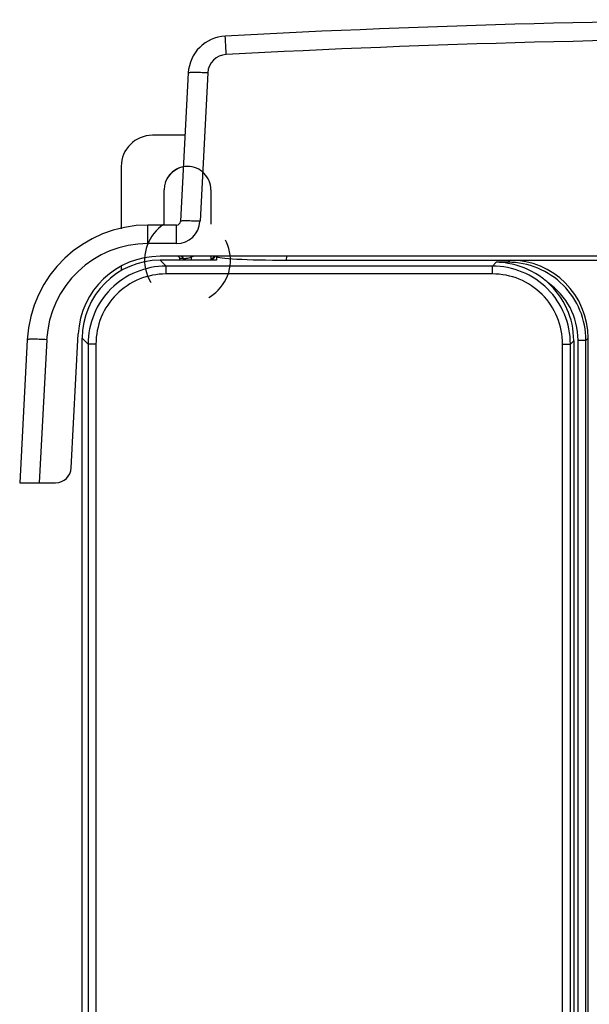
# Model space of a CAD drawing. Header units: millimetres. Extents: x 0 to 1400, y 0 to 1300.
# Tile 39 of 78: x 416 to 489, y 785 to 911. Entities that reach past the tile are written whole.
import ezdxf

# ---------------------------------------------------------------- set-up
doc = ezdxf.new("R2010")
doc.units = ezdxf.units.MM
doc.header["$LTSCALE"] = 84.740741
doc.linetypes.add('DOT', pattern=[0.2, 0.1, -0.1])
doc.linetypes.add('HIDDEN', pattern=[0.2, 0.1, -0.1])
doc.layers.add('00_COMPONENTS', color=7, linetype='CONTINUOUS')
doc.layers.add('DEFAULT_2', color=8, linetype='HIDDEN')

msp = doc.modelspace()

# ---------------------------------------------------------------- linework, layer by layer
at = {"layer": '00_COMPONENTS', "color": 9, "linetype": 'CONTINUOUS'}
for p, q in [((442.36, 906.21), (442.34, 906.52)), ((439.99, 903.84), (439, 884.84)), ((432.33, 881.99), (432.33, 884.36)), ((436, 881.99), (436, 884.36)), ((436, 881.99), (432.33, 881.99)), ((437.87, 880.36), (437.9, 880.27)), ((450.08, 879.86), (450.11, 880.36)), ((434.65, 879.1), (433.88, 879.86)), ((434.65, 878.1), (434.65, 879.1)), ((476.47, 879.1), (434.65, 879.1)), ((437.91, 879.86), (437.9, 880.27)), ((476.47, 879.1), (476.96, 879.59)), ((476.47, 878.1), (476.47, 879.1)), ((478.46, 879.59), (476.96, 879.59)), ((478.46, 879.59), (478.74, 879.86)), ((478.46, 879.45), (478.46, 879.59)), ((476.47, 878.1), (434.65, 878.1)), ((419.35, 869.67), (418.39, 851.36)), ((424.66, 869.11), (423.9, 869.88)), ((424.66, 869.11), (424.66, 742.11)), ((425.66, 869.11), (424.66, 869.11)), ((425.66, 869.11), (425.66, 742.11)), ((485.46, 742.11), (485.46, 869.11)), ((485.46, 869.11), (486.46, 869.11)), ((486.9, 869.55), (486.46, 869.11)), ((486.46, 742.11), (486.46, 869.11)), ((487.45, 731.69), (487.45, 869.6)), ((487.45, 869.6), (488.45, 869.6)), ((488.45, 869.6), (488.72, 869.88)), ((488.45, 731.64), (488.45, 869.6))]:
    msp.add_line(p, q, dxfattribs=at)
at = {"layer": '00_COMPONENTS', "color": 7, "linetype": 'CONTINUOUS'}
for p, q in [((437.5, 903.84), (436.5, 884.84)), ((436, 884.36), (432.33, 884.36)), ((608.91, 880.36), (433.88, 880.36)), ((440.4, 880.36), (440.37, 879.86)), ((441.12, 880.34), (441.1, 879.86)), ((441.1, 879.86), (433.88, 879.86)), ((436.41, 879.86), (436.4, 880.07)), ((450.08, 879.86), (493.47, 879.86)), ((422.5, 853.26), (423.4, 870.41)), ((416.85, 869.67), (415.89, 851.36)), ((423.9, 371.36), (423.9, 869.88)), ((486.9, 869.55), (486.9, 741.67)), ((488.72, 731.44), (488.72, 869.88)), ((415.89, 851.36), (420.5, 851.36))]:
    msp.add_line(p, q, dxfattribs=at)
at = {"layer": '00_COMPONENTS', "color": 3, "linetype": 'CONTINUOUS'}
for p, q in [((437.08, 895.86), (432.9, 895.86)), ((428.9, 891.86), (428.9, 883.88)), ((434.4, 884.47), (434.4, 888.86)), ((428.9, 879.1), (428.9, 878.52))]:
    msp.add_line(p, q, dxfattribs=at)
at = {"layer": '00_COMPONENTS', "color": 7, "linetype": 'CONTINUOUS'}
for centre, radius, start, end in [((521.4, -590.84), 1501.5, 86.97751, 93.02249), ((442.49, 903.58), 5, 93.0225, 177), ((432.33, 868.86), 15.5, 90, 177), ((436, 884.86), 0.5, 270, 357), ((433.88, 869.86), 10.5, 90, 177), ((436.1, 880.06), 0.3, 1, 90), ((440.1, 880.86), 1, 285.6809, 330.8779), ((439.95, 880.86), 1, 295.3345, 327.9976), ((433.9, 869.86), 10, 90.0785, 179.9215), ((476.79, 869.72), 9.87, 80.2608, 89.0115), ((476.91, 869.56), 9.98, 359.9784, 48.2139), ((420.5, 853.36), 2, 270, 357)]:
    msp.add_arc(centre, radius, start, end, dxfattribs=at)
at = {"layer": '00_COMPONENTS', "color": 9, "linetype": 'CONTINUOUS'}
for centre, radius, start, end in [((521.4, -590.72), 1499.01, 86.97753, 93.02247), ((442.49, 903.71), 2.5, 93.0227, 176.9998), ((437.55, 857.08), 46.83, 87.0059, 87.6405), ((436, 884.99), 3, 270.0031, 356.9969), ((436.55, 838.07), 46.83, 87.0059, 87.6405), ((432.33, 868.99), 13, 90, 177), ((436.6, 884.37), 4.3, 287.5592, 291.346), ((436.82, 883.1), 3.03, 269.9986, 276.999), ((436.81, 883.13), 3.06, 276.9969, 278.7943), ((436.81, 883.15), 3.08, 278.8148, 290.7016), ((478.46, 869.61), 8.98, 359.9768, 55.3966)]:
    msp.add_arc(centre, radius, start, end, dxfattribs=at)
at = {"layer": '00_COMPONENTS', "color": 3, "linetype": 'CONTINUOUS'}
for centre, radius, start, end in [((432.9, 891.86), 4, 90, 180), ((437.4, 888.86), 3, 100.1948, 180), ((437.4, 879.86), 5.5, 123.0557, 125.0304), ((437.4, 879.86), 5.5, 176.8158, 182.1768)]:
    msp.add_arc(centre, radius, start, end, dxfattribs=at)
at = {"layer": '00_COMPONENTS', "color": 7, "linetype": 'CONTINUOUS'}
for centre, major_axis, ratio, start_param, end_param in [((450.13, 880.34), (9.01, 0), 0.052551, 3.139282, 4.706883), ((478.71, 869.85), (7.09, 7.09), 0.997265, -0.784029, 0.784029)]:
    msp.add_ellipse(centre, major_axis=major_axis, ratio=ratio, start_param=start_param, end_param=end_param, dxfattribs=at)
at = {"layer": '00_COMPONENTS', "color": 9, "linetype": 'CONTINUOUS'}
for points, knots in [([(442.34, 906.52), (442.33, 906.79), (442.31, 907.18), (442.28, 907.67), (442.26, 907.97), (442.25, 908.22), (442.24, 908.39), (442.23, 908.48), (442.23, 908.53), (442.22, 908.55), (442.23, 908.57), (442.23, 908.57)], [0, 0, 0, 0, 0.395603, 0.568271, 0.717205, 0.838023, 0.927116, 0.958775, 0.981573, 0.995363, 1, 1, 1, 1]), ([(439.47, 903.87), (439.21, 903.88), (438.84, 903.89), (438.37, 903.9), (438.07, 903.9), (437.84, 903.89), (437.66, 903.88), (437.57, 903.87), (437.5, 903.86), (437.5, 903.84)], [0, 0, 0, 0, 0.395327, 0.56716, 0.715235, 0.835224, 0.923834, 0.978717, 1, 1, 1, 1]), ([(438.48, 884.86), (438.22, 884.87), (437.84, 884.88), (437.37, 884.89), (437.08, 884.89), (436.84, 884.89), (436.66, 884.88), (436.57, 884.86), (436.5, 884.85), (436.5, 884.84)], [0, 0, 0, 0, 0.395327, 0.56716, 0.715235, 0.835224, 0.923834, 0.978717, 1, 1, 1, 1]), ([(436.6, 880.36), (436.66, 880.36), (436.79, 880.28), (436.82, 880.14), (436.82, 880.07)], [0, 0, 0, 0, 0.444232, 1, 1, 1, 1]), ([(434.65, 879.1), (433.35, 879.1), (430.72, 878.58), (427.4, 876.36), (425.18, 873.04), (424.66, 870.41), (424.66, 869.11)], [0, 0, 0, 0, 0.250008, 0.5, 0.749992, 1, 1, 1, 1]), ([(436.82, 880.07), (436.76, 880.07), (436.66, 880.07), (436.52, 880.08), (436.46, 880.06), (436.4, 880.08), (436.4, 880.07)], [0, 0, 0, 0, 0.425232, 0.740738, 0.93457, 1, 1, 1, 1]), ([(486.46, 869.11), (486.46, 870.41), (485.94, 873.04), (483.72, 876.36), (480.4, 878.58), (477.77, 879.1), (476.47, 879.1)], [0, 0, 0, 0, 0.250008, 0.5, 0.749992, 1, 1, 1, 1]), ([(488.45, 869.6), (488.45, 870.9), (487.93, 873.53), (485.7, 876.85), (482.39, 879.07), (479.76, 879.59), (478.46, 879.59)], [0, 0, 0, 0, 0.250016, 0.499996, 0.749976, 1, 1, 1, 1]), ([(434.65, 878.1), (433.48, 878.1), (431.11, 877.64), (428.12, 875.64), (426.12, 872.65), (425.66, 870.28), (425.66, 869.11)], [0, 0, 0, 0, 0.250007, 0.499999, 0.749993, 1, 1, 1, 1]), ([(485.46, 869.11), (485.46, 870.28), (484.99, 872.65), (482.99, 875.64), (480.01, 877.64), (477.64, 878.1), (476.47, 878.1)], [0, 0, 0, 0, 0.250007, 0.500001, 0.749993, 1, 1, 1, 1]), ([(419.35, 869.67), (419.03, 869.69), (418.57, 869.71), (417.98, 869.73), (417.61, 869.73), (417.3, 869.73), (417.06, 869.72), (416.95, 869.7), (416.85, 869.69), (416.85, 869.67)], [0, 0, 0, 0, 0.381314, 0.553495, 0.704437, 0.828492, 0.920883, 0.978332, 1, 1, 1, 1])]:
    msp.add_open_spline(points, degree=3, knots=knots, dxfattribs=at)
at = {"layer": '00_COMPONENTS', "color": 7, "linetype": 'CONTINUOUS'}
msp.add_open_spline([(483.57, 877), (483.21, 877.32), (481.7, 878.49), (479.86, 879.21), (478.46, 879.45)], degree=3, knots=[0, 0, 0, 0, 0.252703, 1, 1, 1, 1], dxfattribs=at)
at = {"layer": 'DEFAULT_2', "color": 8, "linetype": 'DOT'}
for p, q in [((434.4, 884.47), (434.4, 888.86)), ((440.4, 888.86), (440.4, 884.47))]:
    msp.add_line(p, q, dxfattribs=at)
for centre, radius, start, end in [((437.4, 888.86), 3, 0, 180), ((437.4, 879.86), 5.5, 123.0557, 56.9443)]:
    msp.add_arc(centre, radius, start, end, dxfattribs=at)

doc.saveas('drawing.dxf')
